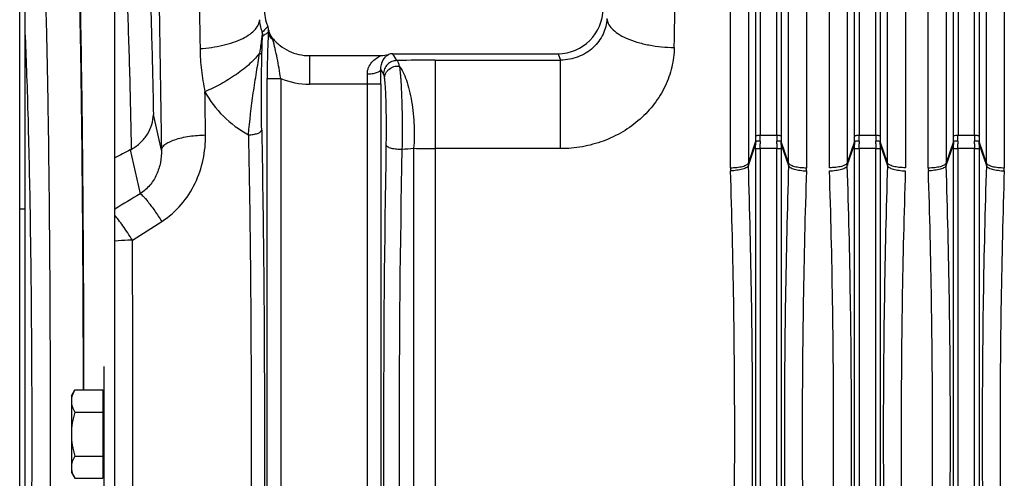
# Model space of a CAD drawing. Extents: x -3199 to 1181, y 8 to 2383.
# Tile 36 of 62: x -1985 to -1766, y 2059 to 2161. Entities that reach past the tile are written whole.
import ezdxf

# ---------------------------------------------------------------- set-up
doc = ezdxf.new("R2010")
doc.units = 0
doc.header["$LTSCALE"] = 65.395
doc.layers.get('0').update_dxf_attribs({"linetype": 'CONTINUOUS'})

msp = doc.modelspace()

# ---------------------------------------------------------------- linework, layer by layer
at = {"color": 7, "linetype": 'CONTINUOUS'}
msp.add_line((-1985.41, 1768), (-1985.41, 2370), dxfattribs=at)
at = {"color": 6, "linetype": 'CONTINUOUS'}
for p, q in [((-1964.21, 1876.07), (-1964.21, 2261.93)), ((-1984.21, 1957.35), (-1984.21, 2180.65)), ((-1920.97, 2153.12), (-1905.04, 2153.12)), ((-1902.43, 2153.56), (-1865.66, 2153.56)), ((-1984.21, 2119), (-1985.41, 2119)), ((-1973.91, 2077.5), (-1973.15, 2078.82)), ((-1973.15, 2078.82), (-1966.91, 2078.82)), ((-1973.91, 2077.5), (-1973.91, 2060.5)), ((-1973.15, 2073.91), (-1966.91, 2073.91)), ((-1973.15, 2064.09), (-1966.91, 2064.09)), ((-1973.91, 2060.5), (-1973.15, 2059.19)), ((-1973.15, 2059.19), (-1966.91, 2059.19))]:
    msp.add_line(p, q, dxfattribs=at)
at = {"color": 9, "linetype": 'CONTINUOUS'}
for p, q in [((-1821.7, 2135.21), (-1821.7, 2260.49)), ((-1820.7, 2261.27), (-1820.7, 2135.48)), ((-1817.01, 2135.48), (-1817.01, 2261.27)), ((-1816.02, 2260.49), (-1816.02, 2135.21)), ((-1799.7, 2135.21), (-1799.7, 2260.49)), ((-1798.7, 2261.27), (-1798.7, 2135.48)), ((-1795.01, 2135.48), (-1795.01, 2261.27)), ((-1794.02, 2260.49), (-1794.02, 2135.21)), ((-1777.7, 2135.21), (-1777.7, 2260.49)), ((-1776.7, 2261.27), (-1776.7, 2135.48)), ((-1773.01, 2135.48), (-1773.01, 2261.27)), ((-1772.02, 2260.49), (-1772.02, 2135.21)), ((-1823.33, 2254.43), (-1823.33, 2129.27)), ((-1814.38, 2129.27), (-1814.38, 2254.43)), ((-1801.33, 2254.43), (-1801.33, 2129.27)), ((-1792.38, 2129.27), (-1792.38, 2254.43)), ((-1779.33, 2254.43), (-1779.33, 2129.27)), ((-1770.38, 2129.27), (-1770.38, 2254.43)), ((-1920.97, 2153.12), (-1920.97, 2146.8)), ((-1901.5, 2152.02), (-1902.43, 2153.56)), ((-1865.66, 2153.56), (-1865.09, 2152.13)), ((-1893, 2152.13), (-1893, 1985.11)), ((-1893, 2152.13), (-1865.09, 2152.13)), ((-1865.09, 2132.45), (-1865.09, 2152.13)), ((-1905.09, 2150.01), (-1904.5, 2149.03)), ((-1930.36, 1989.86), (-1930.36, 2148.05)), ((-1930.36, 2148.05), (-1927.36, 2148.05)), ((-1927.36, 2148.05), (-1927.36, 1989.86)), ((-1905.06, 2146.8), (-1920.97, 2146.8)), ((-1908.05, 1991.12), (-1908.05, 2146.8)), ((-1905.06, 2146.8), (-1905.06, 1991.12)), ((-1953.89, 2132.14), (-1955.67, 2140.05)), ((-1820.7, 2135.48), (-1817.01, 2135.48)), ((-1798.7, 2135.48), (-1795.01, 2135.48)), ((-1776.7, 2135.48), (-1773.01, 2135.48)), ((-1821.71, 2134.01), (-1823.33, 2129.27)), ((-1823.32, 2128.68), (-1821.71, 2133.39)), ((-1814.38, 2129.27), (-1816.01, 2134.01)), ((-1816.01, 2133.39), (-1814.39, 2128.68)), ((-1799.71, 2134.01), (-1801.33, 2129.27)), ((-1801.32, 2128.68), (-1799.71, 2133.39)), ((-1792.38, 2129.27), (-1794.01, 2134.01)), ((-1794.01, 2133.39), (-1792.39, 2128.68)), ((-1777.71, 2134.01), (-1779.33, 2129.27)), ((-1779.32, 2128.68), (-1777.71, 2133.39)), ((-1770.38, 2129.27), (-1772.01, 2134.01)), ((-1772.01, 2133.39), (-1770.39, 2128.68)), ((-1960.81, 2132.17), (-1958.62, 2122.42)), ((-1897.78, 2132.54), (-1897.78, 2004.73)), ((-1865.09, 2132.45), (-1893, 2132.45)), ((-1821.7, 2005.52), (-1821.7, 2132.48)), ((-1820.71, 2132.48), (-1820.71, 2005.52)), ((-1817.01, 2132.48), (-1820.71, 2132.48)), ((-1817.01, 2005.52), (-1817.01, 2132.48)), ((-1816.01, 2132.48), (-1816.01, 2005.52)), ((-1799.7, 2005.52), (-1799.7, 2132.48)), ((-1798.71, 2132.48), (-1798.71, 2005.52)), ((-1795.01, 2132.48), (-1798.71, 2132.48)), ((-1795.01, 2005.52), (-1795.01, 2132.48)), ((-1794.01, 2132.48), (-1794.01, 2005.52)), ((-1777.7, 2005.52), (-1777.7, 2132.48)), ((-1776.71, 2132.48), (-1776.71, 2005.52)), ((-1773.01, 2132.48), (-1776.71, 2132.48)), ((-1773.01, 2005.52), (-1773.01, 2132.48)), ((-1772.01, 2132.48), (-1772.01, 2005.52))]:
    msp.add_line(p, q, dxfattribs=at)
at = {"color": 2, "linetype": 'CONTINUOUS'}
for p, q in [((-1827.31, 2128.21), (-1827.31, 2251.17)), ((-1810.4, 2251.17), (-1810.4, 2128.21)), ((-1805.31, 2128.21), (-1805.31, 2251.17)), ((-1788.4, 2251.17), (-1788.4, 2128.21)), ((-1783.31, 2128.21), (-1783.31, 2251.17)), ((-1766.4, 2251.17), (-1766.4, 2128.21)), ((-1821.7, 2132.48), (-1820.71, 2132.48)), ((-1817.01, 2132.48), (-1816.01, 2132.48)), ((-1799.7, 2132.48), (-1798.71, 2132.48)), ((-1795.01, 2132.48), (-1794.01, 2132.48)), ((-1777.7, 2132.48), (-1776.71, 2132.48)), ((-1773.01, 2132.48), (-1772.01, 2132.48)), ((-1966.71, 2084), (-1966.71, 2054)), ((-1966.91, 2078.82), (-1966.91, 2059.19))]:
    msp.add_line(p, q, dxfattribs=at)
at = {"color": 6, "linetype": 'CONTINUOUS'}
for centre, radius, start, end in [((-1920.98, 2163.57), 10.05, 179.9909, 202.9659), ((-1933.01, 2158.48), 3.01, 9.5208, 22.9502), ((-1902.42, 2150.55), 3.01, 90.0545, 108.4353), ((-1964.71, 2139.7), 8.48, 297.4309, 299.1086)]:
    msp.add_arc(centre, radius, start, end, dxfattribs=at)
at = {"color": 9, "linetype": 'CONTINUOUS'}
for centre, radius, start, end in [((-1934.33, 2157.47), 3.02, 0.1239, 17.3641), ((-1934.51, 2159), 4.47, 352.377, 359.6455), ((-1939.11, 2154.31), 10.3, 13.2113, 15.0191), ((-1893.03, 1826.21), 325.92, 89.9954, 91.49), ((-1996.06, 2146.84), 88.01, 359.9757, 1.4406), ((-2089.26, 2146.81), 184.2, 359.9958, 0.9957), ((-1920.97, 2163.73), 16.94, 247.8452, 270.0039), ((-1932.48, 2135.5), 111.77, 359.3052, 359.9911), ((-1707.03, 2135.49), 109.98, 180.0032, 180.7005), ((-1910.48, 2135.5), 111.77, 359.3052, 359.9911), ((-1685.03, 2135.49), 109.98, 180.0032, 180.7005), ((-1888.48, 2135.5), 111.77, 359.3052, 359.9911), ((-1663.03, 2135.49), 109.98, 180.0032, 180.7005), ((1893, 2069.01), 3797.48, 179.03008, 180.98146), ((-1910.89, 2135.22), 89.19, 359.2223, 359.9963), ((-1725.35, 2135.23), 90.67, 180.01, 180.7714), ((-1888.89, 2135.22), 89.19, 359.2223, 359.9963), ((-1703.35, 2135.23), 90.67, 180.01, 180.7714), ((-1866.89, 2135.22), 89.19, 359.2223, 359.9963), ((-1681.35, 2135.23), 90.67, 180.01, 180.7714), ((1233.5, 2069.01), 3134.52, 178.84201, 181.17177), ((-1903.82, 2200.8), 68.53, 272.8804, 275.0613), ((-1893.12, 2262.84), 130.39, 267.9532, 270.0524), ((-1804.9, 2129.27), 18.42, 180.0024, 181.8337), ((-1832.81, 2129.27), 18.42, 358.1663, 359.9976), ((-1760.9, 2129.27), 18.42, 180.0024, 181.8337), ((-1788.81, 2129.27), 18.42, 358.1663, 359.9976), ((-13735.42, 2069), 11775.18, 359.790292, 0.209708)]:
    msp.add_arc(centre, radius, start, end, dxfattribs=at)
at = {"color": 2, "linetype": 'CONTINUOUS'}
for centre, radius, start, end in [((-1796.45, 2133.69), 25.26, 179.275, 180.6745), ((-1906.92, 2132.49), 85.21, 359.9993, 0.6088), ((-1790.59, 2133.78), 30.13, 179.3144, 180.5562), ((-1925.85, 2132.49), 105.14, 359.9992, 0.5481), ((-1711.8, 2132.49), 105.21, 179.4521, 180.0007), ((-1847.13, 2133.78), 30.13, 359.4442, 0.6851), ((-1841.26, 2133.69), 25.25, 359.3254, 0.7251), ((-1730.8, 2132.49), 85.22, 179.3912, 180.0007), ((-1774.45, 2133.69), 25.26, 179.275, 180.6745), ((-1884.92, 2132.49), 85.21, 359.9993, 0.6088), ((-1768.59, 2133.78), 30.13, 179.3144, 180.5562), ((-1903.85, 2132.49), 105.14, 359.9992, 0.5481), ((-1689.8, 2132.49), 105.21, 179.4521, 180.0007), ((-1825.13, 2133.78), 30.13, 359.4442, 0.6851), ((-1819.26, 2133.69), 25.25, 359.3254, 0.7251), ((-1708.8, 2132.49), 85.22, 179.3912, 180.0007), ((-1752.45, 2133.69), 25.26, 179.275, 180.6745), ((-1862.92, 2132.49), 85.21, 359.9993, 0.6088), ((-1746.59, 2133.78), 30.13, 179.3144, 180.5562), ((-1881.85, 2132.49), 105.14, 359.9992, 0.5481), ((-1667.8, 2132.49), 105.21, 179.4521, 180.0007), ((-1803.13, 2133.78), 30.13, 359.4442, 0.6851), ((-1797.26, 2133.69), 25.25, 359.3254, 0.7251), ((-1686.8, 2132.49), 85.22, 179.3912, 180.0007), ((-1782.9, 2129.27), 18.42, 180.0024, 181.8337), ((-1810.81, 2129.27), 18.42, 358.1663, 359.9976), ((-1805.57, 2128.22), 21.74, 180.0158, 181.8423), ((-1832.14, 2128.22), 21.74, 358.1577, 359.9842), ((-1761.57, 2128.22), 21.74, 180.0158, 181.8423), ((-1788.14, 2128.22), 21.74, 358.1577, 359.9842)]:
    msp.add_arc(centre, radius, start, end, dxfattribs=at)
at = {"color": 6, "linetype": 'CONTINUOUS'}
msp.add_ellipse((-1865.69, 2163.6), major_axis=(3.72, -9.33), ratio=0.995592, start_param=-0.378252, end_param=1.189503, dxfattribs=at)
at = {"color": 9, "linetype": 'CONTINUOUS'}
for points, knots in [([(-1958, 2247.61), (-1957.73, 2244.98), (-1957.23, 2238.98), (-1956.59, 2228.94), (-1955.99, 2216.84), (-1955.44, 2202.86), (-1954.95, 2187.15), (-1954.36, 2163.39), (-1954.05, 2144.88), (-1953.89, 2132.14)], [0, 0, 0, 0, 0.06863, 0.156102, 0.261322, 0.382961, 0.519471, 0.669112, 1, 1, 1, 1]), ([(-1946.95, 2217.3), (-1946.57, 2207.65), (-1945.92, 2186.78), (-1945.49, 2165.91), (-1945.3, 2154.69)], [0, 0, 0, 0, 0.462423, 1, 1, 1, 1]), ([(-1839.81, 2154.95), (-1839.61, 2166.05), (-1839.16, 2186.78), (-1838.48, 2207.5), (-1838.09, 2217.12)], [0, 0, 0, 0, 0.535684, 1, 1, 1, 1]), ([(-1957.67, 2195.79), (-1957.44, 2192.22), (-1957.01, 2184.3), (-1956.48, 2171.34), (-1956.02, 2156.33), (-1955.78, 2145.67), (-1955.67, 2140.05)], [0, 0, 0, 0, 0.192568, 0.426644, 0.697586, 1, 1, 1, 1]), ([(-1962.81, 2190.08), (-1962.53, 2186.51), (-1962.05, 2178.46), (-1961.47, 2165.13), (-1960.96, 2149.44), (-1960.7, 2138.23), (-1960.59, 2132.29)], [0, 0, 0, 0, 0.185845, 0.418382, 0.691988, 1, 1, 1, 1]), ([(-1980.7, 2181.45), (-1980.67, 2181.42), (-1980.64, 2181.32), (-1980.59, 2181.14), (-1980.54, 2180.9), (-1980.46, 2180.44), (-1980.38, 2179.72), (-1980.28, 2178.65), (-1980.18, 2177.33), (-1980.08, 2175.76), (-1979.99, 2173.94), (-1979.89, 2171.87), (-1979.8, 2169.57), (-1979.68, 2166.04), (-1979.53, 2161.08), (-1979.37, 2154.5), (-1979.22, 2147.12), (-1979.09, 2139.02), (-1978.97, 2130.27), (-1978.87, 2120.95), (-1978.75, 2107.64), (-1978.65, 2090.27), (-1978.62, 2069), (-1978.65, 2047.73), (-1978.75, 2030.36), (-1978.87, 2017.05), (-1978.97, 2007.73), (-1979.09, 1998.98), (-1979.22, 1990.88), (-1979.37, 1983.51), (-1979.53, 1976.92), (-1979.68, 1971.96), (-1979.8, 1968.43), (-1979.89, 1966.13), (-1979.99, 1964.07), (-1980.08, 1962.25), (-1980.18, 1960.67), (-1980.28, 1959.35), (-1980.38, 1958.29), (-1980.46, 1957.56), (-1980.54, 1957.1), (-1980.59, 1956.86), (-1980.64, 1956.68), (-1980.67, 1956.58), (-1980.7, 1956.55)], [0, 0, 0, 0, 0.000553, 0.001378, 0.002484, 0.003873, 0.007502, 0.012267, 0.018157, 0.025161, 0.033263, 0.042446, 0.052687, 0.063965, 0.089521, 0.11888, 0.151768, 0.187884, 0.226891, 0.268429, 0.312114, 0.404287, 0.5, 0.595713, 0.687886, 0.731571, 0.773109, 0.812116, 0.848232, 0.88112, 0.910479, 0.936035, 0.947313, 0.957554, 0.966737, 0.974839, 0.981843, 0.987733, 0.992498, 0.996127, 0.997516, 0.998622, 0.999447, 1, 1, 1, 1]), ([(-1971.22, 2078.82), (-1971.24, 2088.33), (-1971.3, 2106.64), (-1971.51, 2132.5), (-1971.81, 2154.76), (-1972.09, 2168.23), (-1972.26, 2174.13)], [0, 0, 0, 0, 0.299479, 0.576085, 0.814098, 1, 1, 1, 1]), ([(-1945.3, 2154.69), (-1944.44, 2154.75), (-1942.73, 2154.92), (-1940.24, 2155.38), (-1937.92, 2156.03), (-1935.88, 2156.86), (-1934.23, 2157.82), (-1933.01, 2158.87), (-1932.25, 2159.97), (-1932.04, 2160.75), (-1932.01, 2161.11)], [0, 0, 0, 0, 0.164489, 0.328413, 0.484458, 0.625865, 0.747871, 0.848891, 0.931086, 1, 1, 1, 1]), ([(-1931.45, 2158.37), (-1931.53, 2158.6), (-1931.83, 2159.48), (-1931.99, 2160.42), (-1932.01, 2161.11)], [0, 0, 0, 0, 0.255461, 1, 1, 1, 1]), ([(-1930.24, 2159.65), (-1930.34, 2159.53), (-1930.72, 2159.09), (-1931.13, 2158.67), (-1931.45, 2158.37)], [0, 0, 0, 0, 0.260267, 1, 1, 1, 1]), ([(-1854.8, 2161.36), (-1854.85, 2160.18), (-1855.46, 2157.76), (-1857.74, 2154.7), (-1861.11, 2152.62), (-1863.76, 2152.13), (-1865.09, 2152.13)], [0, 0, 0, 0, 0.233192, 0.479928, 0.737452, 1, 1, 1, 1]), ([(-1854.8, 2161.36), (-1854.77, 2160.98), (-1854.53, 2160.15), (-1853.67, 2159), (-1852.28, 2157.89), (-1850.39, 2156.9), (-1848.06, 2156.07), (-1845.43, 2155.44), (-1842.64, 2155.06), (-1840.75, 2154.96), (-1839.81, 2154.95)], [0, 0, 0, 0, 0.065423, 0.145365, 0.246004, 0.369558, 0.513745, 0.672476, 0.837427, 1, 1, 1, 1]), ([(-1984.21, 1978.73), (-1984.08, 1981.49), (-1983.84, 1987.4), (-1983.42, 2000.57), (-1983.01, 2019.19), (-1982.72, 2043.38), (-1982.62, 2069), (-1982.72, 2094.62), (-1983.01, 2118.81), (-1983.42, 2137.43), (-1983.84, 2150.6), (-1984.08, 2156.51), (-1984.21, 2159.27)], [0, 0, 0, 0, 0.04591, 0.098201, 0.218919, 0.355403, 0.5, 0.644598, 0.781081, 0.901799, 0.95409, 1, 1, 1, 1]), ([(-1931.45, 2158.37), (-1931.45, 2158.3), (-1931.48, 2158.11), (-1931.51, 2157.76), (-1931.57, 2157.28), (-1931.66, 2156.44), (-1931.82, 2155.23), (-1931.96, 2154.24), (-1932.05, 2153.71)], [0, 0, 0, 0, 0.045273, 0.120629, 0.225963, 0.355898, 0.661917, 1, 1, 1, 1]), ([(-1931.54, 2153.14), (-1931.53, 2153.4), (-1931.52, 2153.91), (-1931.5, 2154.66), (-1931.48, 2155.38), (-1931.46, 2156.04), (-1931.43, 2156.54), (-1931.41, 2156.88), (-1931.39, 2157.09), (-1931.38, 2157.25), (-1931.36, 2157.36), (-1931.34, 2157.44), (-1931.32, 2157.47), (-1931.31, 2157.48)], [0, 0, 0, 0, 0.177826, 0.351021, 0.51719, 0.671754, 0.806813, 0.863474, 0.910927, 0.948022, 0.974705, 0.991477, 1, 1, 1, 1]), ([(-1930.08, 2158.41), (-1930.28, 2158.23), (-1930.58, 2157.98), (-1931, 2157.68), (-1931.21, 2157.54), (-1931.31, 2157.48)], [0, 0, 0, 0, 0.514988, 0.761403, 1, 1, 1, 1]), ([(-1930.08, 2158.41), (-1930.13, 2157.72), (-1930.2, 2156.19), (-1930.32, 2152.74), (-1930.36, 2149.98), (-1930.36, 2148.05)], [0, 0, 0, 0, 0.200286, 0.441436, 1, 1, 1, 1]), ([(-1929.08, 2156.67), (-1929.37, 2156.88), (-1929.85, 2157.39), (-1930.07, 2158.08), (-1930.08, 2158.41)], [0, 0, 0, 0, 0.52035, 1, 1, 1, 1]), ([(-1927.36, 2148.05), (-1927.57, 2149.56), (-1927.94, 2151.79), (-1928.59, 2154.65), (-1928.92, 2156.01), (-1929.08, 2156.67)], [0, 0, 0, 0, 0.520975, 0.769243, 1, 1, 1, 1]), ([(-1945.3, 2154.69), (-1945.27, 2153.09), (-1945.12, 2150.68), (-1944.68, 2147.49), (-1944.37, 2145.9), (-1944.2, 2145.1)], [0, 0, 0, 0, 0.496796, 0.747392, 1, 1, 1, 1]), ([(-1932.05, 2153.71), (-1932.34, 2153.31), (-1933.02, 2152.49), (-1934.69, 2150.84), (-1937.24, 2148.86), (-1940.61, 2146.79), (-1943.01, 2145.62), (-1944.2, 2145.1)], [0, 0, 0, 0, 0.099038, 0.212044, 0.46872, 0.741269, 1, 1, 1, 1]), ([(-1934.52, 2135.53), (-1934.25, 2138.65), (-1933.71, 2143.29), (-1932.75, 2149.34), (-1932.26, 2152.29), (-1932.05, 2153.71)], [0, 0, 0, 0, 0.511647, 0.764167, 1, 1, 1, 1]), ([(-1931.54, 2153.14), (-1931.54, 2153.19), (-1931.59, 2153.33), (-1931.77, 2153.54), (-1931.95, 2153.66), (-1932.05, 2153.71)], [0, 0, 0, 0, 0.197799, 0.552759, 1, 1, 1, 1]), ([(-1931.58, 2136.53), (-1931.63, 2139.29), (-1931.65, 2144.83), (-1931.59, 2150.37), (-1931.54, 2153.14)], [0, 0, 0, 0, 0.498695, 1, 1, 1, 1]), ([(-1908.08, 2149.05), (-1908.09, 2149.3), (-1908.04, 2149.8), (-1907.76, 2150.7), (-1907.13, 2151.66), (-1906.15, 2152.53), (-1905.42, 2152.95), (-1905.04, 2153.12)], [0, 0, 0, 0, 0.140657, 0.275294, 0.528753, 0.768702, 1, 1, 1, 1]), ([(-1905.09, 2150.01), (-1905.11, 2150.76), (-1904.77, 2152.11), (-1903.85, 2153.11), (-1903.38, 2153.41)], [0, 0, 0, 0, 0.572575, 1, 1, 1, 1]), ([(-1839.81, 2154.95), (-1839.84, 2153.48), (-1840.22, 2150.5), (-1841.74, 2146.24), (-1844.15, 2142.3), (-1847.35, 2138.87), (-1851.21, 2136.07), (-1855.56, 2134.01), (-1860.24, 2132.74), (-1863.47, 2132.45), (-1865.09, 2132.45)], [0, 0, 0, 0, 0.118092, 0.238304, 0.360929, 0.485864, 0.612735, 0.741049, 0.870297, 1, 1, 1, 1]), ([(-1901.5, 2152.02), (-1901.89, 2152.02), (-1902.68, 2151.86), (-1903.67, 2151.2), (-1904.34, 2150.21), (-1904.5, 2149.42), (-1904.5, 2149.03)], [0, 0, 0, 0, 0.250127, 0.500397, 0.750434, 1, 1, 1, 1]), ([(-1904.29, 2148.06), (-1904.29, 2148.42), (-1904.15, 2148.98), (-1903.74, 2149.65), (-1903.16, 2150.25), (-1902.22, 2150.75), (-1901.38, 2150.84), (-1900.98, 2150.81)], [0, 0, 0, 0, 0.226407, 0.352519, 0.484443, 0.751271, 1, 1, 1, 1]), ([(-1901.5, 2152.02), (-1901.45, 2151.98), (-1901.36, 2151.84), (-1901.17, 2151.44), (-1901.06, 2151.08), (-1900.98, 2150.81)], [0, 0, 0, 0, 0.151764, 0.367165, 1, 1, 1, 1]), ([(-1900.98, 2150.81), (-1900.67, 2150.4), (-1900.07, 2149.39), (-1899.33, 2147.59), (-1898.69, 2145.39), (-1898.01, 2142), (-1897.6, 2137.67), (-1897.65, 2134.19), (-1897.78, 2132.54)], [0, 0, 0, 0, 0.082156, 0.185924, 0.309139, 0.446659, 0.735935, 1, 1, 1, 1]), ([(-1900.98, 2150.81), (-1900.94, 2150.61), (-1900.88, 2150.17), (-1900.79, 2149.45), (-1900.71, 2148.63), (-1900.61, 2147.35), (-1900.51, 2145.53), (-1900.42, 2143.15), (-1900.36, 2140.55), (-1900.33, 2136.93), (-1900.35, 2134.19), (-1900.38, 2132.36)], [0, 0, 0, 0, 0.033149, 0.072177, 0.11687, 0.166904, 0.281415, 0.41196, 0.554114, 0.702968, 1, 1, 1, 1]), ([(-1908.08, 2149.05), (-1907.72, 2149.05), (-1907.19, 2149.09), (-1906.5, 2149.21), (-1906.03, 2149.33), (-1905.65, 2149.48), (-1905.31, 2149.67), (-1905.11, 2149.87), (-1905.09, 2150.01)], [0, 0, 0, 0, 0.328918, 0.491212, 0.640106, 0.767465, 0.869399, 1, 1, 1, 1]), ([(-1904.5, 2149.03), (-1904.48, 2148.99), (-1904.44, 2148.88), (-1904.39, 2148.68), (-1904.34, 2148.39), (-1904.31, 2148.18), (-1904.29, 2148.06)], [0, 0, 0, 0, 0.138218, 0.350772, 0.63838, 1, 1, 1, 1]), ([(-1904.29, 2148.06), (-1904.25, 2147.71), (-1904.18, 2146.89), (-1904.05, 2144.87), (-1903.95, 2141.76), (-1903.9, 2137.66), (-1903.92, 2134.76), (-1903.94, 2133.29)], [0, 0, 0, 0, 0.071735, 0.166196, 0.41126, 0.702583, 1, 1, 1, 1]), ([(-1944.07, 2135.49), (-1944.08, 2136.29), (-1944.12, 2139.5), (-1944.16, 2142.7), (-1944.2, 2145.1)], [0, 0, 0, 0, 0.251854, 1, 1, 1, 1]), ([(-1944.2, 2145.1), (-1943.12, 2143.11), (-1940.3, 2139.4), (-1936.56, 2136.64), (-1934.52, 2135.53)], [0, 0, 0, 0, 0.493772, 1, 1, 1, 1]), ([(-1953.89, 2132.14), (-1953.87, 2132.35), (-1953.74, 2132.67), (-1953.44, 2133.06), (-1952.96, 2133.49), (-1952.12, 2133.99), (-1950.85, 2134.5), (-1949.32, 2134.92), (-1947.63, 2135.23), (-1945.86, 2135.42), (-1944.66, 2135.48), (-1944.07, 2135.49)], [0, 0, 0, 0, 0.058067, 0.093427, 0.134376, 0.23523, 0.361667, 0.509477, 0.671057, 0.837396, 1, 1, 1, 1]), ([(-1953.8, 2116.28), (-1952.19, 2117.31), (-1949.3, 2119.84), (-1946.21, 2124.63), (-1944.41, 2129.95), (-1944.05, 2133.66), (-1944.07, 2135.49)], [0, 0, 0, 0, 0.254906, 0.506762, 0.755085, 1, 1, 1, 1]), ([(-1934.52, 2135.53), (-1934.31, 2124.53), (-1934.01, 2102.22), (-1933.86, 2068.58), (-1934.02, 2034.95), (-1934.33, 2012.65), (-1934.54, 2001.67)], [0, 0, 0, 0, 0.246397, 0.500186, 0.753881, 1, 1, 1, 1]), ([(-1934.52, 2135.53), (-1934.17, 2135.54), (-1933.64, 2135.58), (-1932.96, 2135.7), (-1932.51, 2135.83), (-1932.13, 2135.98), (-1931.79, 2136.18), (-1931.6, 2136.39), (-1931.58, 2136.53)], [0, 0, 0, 0, 0.327908, 0.489164, 0.637104, 0.763982, 0.866178, 1, 1, 1, 1]), ([(-1931.58, 2136.53), (-1931.37, 2125.37), (-1931.06, 2102.72), (-1930.92, 2068.57), (-1931.07, 2034.44), (-1931.38, 2011.8), (-1931.59, 2000.66)], [0, 0, 0, 0, 0.246397, 0.500186, 0.753882, 1, 1, 1, 1]), ([(-1821.7, 2135.21), (-1821.68, 2135.26), (-1821.57, 2135.34), (-1821.35, 2135.42), (-1821.04, 2135.47), (-1820.82, 2135.48), (-1820.7, 2135.48)], [0, 0, 0, 0, 0.132192, 0.36274, 0.672314, 1, 1, 1, 1]), ([(-1817.01, 2135.48), (-1816.9, 2135.48), (-1816.67, 2135.47), (-1816.37, 2135.42), (-1816.14, 2135.34), (-1816.03, 2135.26), (-1816.02, 2135.21)], [0, 0, 0, 0, 0.327686, 0.63726, 0.867808, 1, 1, 1, 1]), ([(-1799.7, 2135.21), (-1799.68, 2135.26), (-1799.57, 2135.34), (-1799.35, 2135.42), (-1799.04, 2135.47), (-1798.82, 2135.48), (-1798.7, 2135.48)], [0, 0, 0, 0, 0.132192, 0.36274, 0.672314, 1, 1, 1, 1]), ([(-1795.01, 2135.48), (-1794.9, 2135.48), (-1794.67, 2135.47), (-1794.37, 2135.42), (-1794.14, 2135.34), (-1794.03, 2135.26), (-1794.02, 2135.21)], [0, 0, 0, 0, 0.327686, 0.63726, 0.867808, 1, 1, 1, 1]), ([(-1777.7, 2135.21), (-1777.68, 2135.26), (-1777.57, 2135.34), (-1777.35, 2135.42), (-1777.04, 2135.47), (-1776.82, 2135.48), (-1776.7, 2135.48)], [0, 0, 0, 0, 0.132192, 0.36274, 0.672314, 1, 1, 1, 1]), ([(-1773.01, 2135.48), (-1772.9, 2135.48), (-1772.67, 2135.47), (-1772.37, 2135.42), (-1772.14, 2135.34), (-1772.03, 2135.26), (-1772.02, 2135.21)], [0, 0, 0, 0, 0.327686, 0.63726, 0.867808, 1, 1, 1, 1]), ([(-1903.94, 2133.29), (-1903.93, 2133.22), (-1903.85, 2133.07), (-1903.61, 2132.89), (-1903.25, 2132.71), (-1902.77, 2132.56), (-1902.21, 2132.45), (-1901.4, 2132.35), (-1900.78, 2132.34), (-1900.38, 2132.36)], [0, 0, 0, 0, 0.05332, 0.128369, 0.232559, 0.365114, 0.519144, 0.68379, 1, 1, 1, 1]), ([(-1953.89, 2132.14), (-1953.87, 2131.21), (-1954.01, 2129.34), (-1954.86, 2126.64), (-1956.38, 2124.22), (-1957.82, 2122.94), (-1958.62, 2122.42)], [0, 0, 0, 0, 0.246906, 0.495848, 0.74693, 1, 1, 1, 1]), ([(-1827.31, 2128.21), (-1826.85, 2128.21), (-1826.15, 2128.24), (-1825.26, 2128.37), (-1824.65, 2128.5), (-1824.14, 2128.66), (-1823.74, 2128.84), (-1823.47, 2129.04), (-1823.36, 2129.2), (-1823.33, 2129.27)], [0, 0, 0, 0, 0.327411, 0.488576, 0.636814, 0.764386, 0.867201, 0.94406, 1, 1, 1, 1]), ([(-1814.38, 2129.27), (-1814.36, 2129.2), (-1814.25, 2129.04), (-1813.97, 2128.84), (-1813.57, 2128.66), (-1813.06, 2128.5), (-1812.46, 2128.37), (-1811.56, 2128.24), (-1810.87, 2128.21), (-1810.4, 2128.21)], [0, 0, 0, 0, 0.05594, 0.132799, 0.235614, 0.363186, 0.511424, 0.672589, 1, 1, 1, 1]), ([(-1783.31, 2128.21), (-1782.85, 2128.21), (-1782.15, 2128.24), (-1781.26, 2128.37), (-1780.65, 2128.5), (-1780.14, 2128.66), (-1779.74, 2128.84), (-1779.47, 2129.04), (-1779.36, 2129.2), (-1779.33, 2129.27)], [0, 0, 0, 0, 0.327411, 0.488576, 0.636814, 0.764386, 0.867201, 0.94406, 1, 1, 1, 1]), ([(-1770.38, 2129.27), (-1770.36, 2129.2), (-1770.25, 2129.04), (-1769.97, 2128.84), (-1769.57, 2128.66), (-1769.06, 2128.5), (-1768.46, 2128.37), (-1767.56, 2128.24), (-1766.87, 2128.21), (-1766.4, 2128.21)], [0, 0, 0, 0, 0.05594, 0.132799, 0.235614, 0.363186, 0.511424, 0.672589, 1, 1, 1, 1]), ([(-1823.32, 2128.68), (-1823.35, 2128.61), (-1823.46, 2128.45), (-1823.73, 2128.25), (-1824.13, 2128.05), (-1824.64, 2127.88), (-1825.25, 2127.74), (-1826.14, 2127.59), (-1826.83, 2127.53), (-1827.3, 2127.52)], [0, 0, 0, 0, 0.055948, 0.133176, 0.236429, 0.364324, 0.512664, 0.673668, 1, 1, 1, 1]), ([(-1823.32, 2009.32), (-1823.01, 2019.15), (-1822.54, 2039.05), (-1822.31, 2069), (-1822.54, 2098.96), (-1823.01, 2118.85), (-1823.32, 2128.68)], [0, 0, 0, 0, 0.247249, 0.5, 0.752751, 1, 1, 1, 1]), ([(-1814.39, 2128.68), (-1814.71, 2118.85), (-1815.17, 2098.96), (-1815.4, 2069), (-1815.17, 2039.05), (-1814.71, 2019.15), (-1814.39, 2009.32)], [0, 0, 0, 0, 0.247249, 0.5, 0.752751, 1, 1, 1, 1]), ([(-1814.39, 2128.68), (-1814.37, 2128.61), (-1814.25, 2128.45), (-1813.98, 2128.25), (-1813.58, 2128.05), (-1813.07, 2127.88), (-1812.47, 2127.74), (-1811.57, 2127.59), (-1810.88, 2127.53), (-1810.42, 2127.52)], [0, 0, 0, 0, 0.055952, 0.133186, 0.236443, 0.36434, 0.512678, 0.673678, 1, 1, 1, 1]), ([(-1801.32, 2009.32), (-1801.01, 2019.15), (-1800.54, 2039.05), (-1800.31, 2069), (-1800.54, 2098.96), (-1801.01, 2118.85), (-1801.32, 2128.68)], [0, 0, 0, 0, 0.247249, 0.5, 0.752751, 1, 1, 1, 1]), ([(-1792.39, 2128.68), (-1792.71, 2118.85), (-1793.17, 2098.96), (-1793.4, 2069), (-1793.17, 2039.05), (-1792.71, 2019.15), (-1792.39, 2009.32)], [0, 0, 0, 0, 0.247249, 0.5, 0.752751, 1, 1, 1, 1]), ([(-1779.32, 2128.68), (-1779.35, 2128.61), (-1779.46, 2128.45), (-1779.73, 2128.25), (-1780.13, 2128.05), (-1780.64, 2127.88), (-1781.25, 2127.74), (-1782.14, 2127.59), (-1782.83, 2127.53), (-1783.3, 2127.52)], [0, 0, 0, 0, 0.055948, 0.133176, 0.236429, 0.364324, 0.512664, 0.673668, 1, 1, 1, 1]), ([(-1779.32, 2009.32), (-1779.01, 2019.15), (-1778.54, 2039.05), (-1778.31, 2069), (-1778.54, 2098.96), (-1779.01, 2118.85), (-1779.32, 2128.68)], [0, 0, 0, 0, 0.247249, 0.5, 0.752751, 1, 1, 1, 1]), ([(-1770.39, 2128.68), (-1770.71, 2118.85), (-1771.17, 2098.96), (-1771.4, 2069), (-1771.17, 2039.05), (-1770.71, 2019.15), (-1770.39, 2009.32)], [0, 0, 0, 0, 0.247249, 0.5, 0.752751, 1, 1, 1, 1]), ([(-1770.39, 2128.68), (-1770.37, 2128.61), (-1770.25, 2128.45), (-1769.98, 2128.25), (-1769.58, 2128.05), (-1769.07, 2127.88), (-1768.47, 2127.74), (-1767.57, 2127.59), (-1766.88, 2127.53), (-1766.42, 2127.52)], [0, 0, 0, 0, 0.055952, 0.133186, 0.236443, 0.36434, 0.512678, 0.673678, 1, 1, 1, 1]), ([(-1958.62, 2122.42), (-1958.52, 2122.38), (-1958.28, 2122.21), (-1957.88, 2121.84), (-1957.38, 2121.29), (-1956.78, 2120.55), (-1956.1, 2119.65), (-1955.07, 2118.22), (-1954.31, 2117.08), (-1953.8, 2116.28)], [0, 0, 0, 0, 0.043157, 0.111237, 0.206396, 0.327845, 0.473343, 0.637934, 1, 1, 1, 1]), ([(-1960.32, 2112.1), (-1961.01, 2113.19), (-1962.02, 2114.71), (-1963.34, 2116.52), (-1963.93, 2117.26), (-1964.21, 2117.58)], [0, 0, 0, 0, 0.575617, 0.812073, 1, 1, 1, 1]), ([(-1960.32, 2112.1), (-1960.66, 2112.1), (-1961.95, 2112.07), (-1963.25, 2111.99), (-1964.21, 2111.9)], [0, 0, 0, 0, 0.256714, 1, 1, 1, 1])]:
    msp.add_open_spline(points, degree=3, knots=knots, dxfattribs=at)
at = {"color": 6, "linetype": 'CONTINUOUS'}
for points, knots in [([(-1972.18, 2174.21), (-1972.01, 2168.15), (-1971.74, 2154.48), (-1971.45, 2132.08), (-1971.26, 2106.35), (-1971.19, 2088.22), (-1971.18, 2078.82)], [0, 0, 0, 0, 0.190787, 0.429782, 0.704357, 1, 1, 1, 1]), ([(-1929.16, 2156.98), (-1929.27, 2157.12), (-1929.7, 2157.72), (-1929.95, 2158.43), (-1930.04, 2158.97)], [0, 0, 0, 0, 0.250944, 1, 1, 1, 1]), ([(-1929.16, 2156.98), (-1928.66, 2156.38), (-1927.54, 2155.29), (-1925.53, 2154.06), (-1923.31, 2153.3), (-1921.75, 2153.12), (-1920.97, 2153.12)], [0, 0, 0, 0, 0.250001, 0.500001, 0.75, 1, 1, 1, 1]), ([(-1960.59, 2132.29), (-1959.84, 2132.7), (-1958.48, 2133.69), (-1956.92, 2135.6), (-1955.93, 2137.75), (-1955.68, 2139.29), (-1955.67, 2140.05)], [0, 0, 0, 0, 0.266421, 0.519977, 0.763059, 1, 1, 1, 1]), ([(-1973.15, 2078.82), (-1973.37, 2078.43), (-1973.75, 2077.65), (-1973.91, 2076.78), (-1973.91, 2076.36)], [0, 0, 0, 0, 0.514934, 1, 1, 1, 1]), ([(-1973.91, 2076.36), (-1973.91, 2075.94), (-1973.75, 2075.08), (-1973.37, 2074.29), (-1973.15, 2073.91)], [0, 0, 0, 0, 0.485066, 1, 1, 1, 1]), ([(-1973.15, 2073.91), (-1973.38, 2073.11), (-1973.76, 2071.49), (-1973.91, 2069.83), (-1973.91, 2069)], [0, 0, 0, 0, 0.500107, 1, 1, 1, 1]), ([(-1973.91, 2069), (-1973.91, 2068.17), (-1973.76, 2066.51), (-1973.38, 2064.89), (-1973.15, 2064.09)], [0, 0, 0, 0, 0.499893, 1, 1, 1, 1]), ([(-1973.15, 2064.09), (-1973.37, 2063.71), (-1973.75, 2062.93), (-1973.91, 2062.06), (-1973.91, 2061.64)], [0, 0, 0, 0, 0.514934, 1, 1, 1, 1]), ([(-1973.91, 2061.64), (-1973.91, 2061.54), (-1973.89, 2061.13), (-1973.8, 2060.72), (-1973.71, 2060.42)], [0, 0, 0, 0, 0.247416, 1, 1, 1, 1]), ([(-1973.71, 2060.42), (-1973.68, 2060.32), (-1973.52, 2059.89), (-1973.32, 2059.48), (-1973.15, 2059.19)], [0, 0, 0, 0, 0.243705, 1, 1, 1, 1])]:
    msp.add_open_spline(points, degree=3, knots=knots, dxfattribs=at)
for points in [[(-1905.04, 2153.12), (-1904.48, 2153.12), (-1903.91, 2153.23), (-1903.38, 2153.41)], [(-1960.81, 2132.17), (-1961.94, 2131.58), (-1963.07, 2130.99), (-1964.21, 2130.41)]]:
    msp.add_open_spline(points, degree=3, dxfattribs=at)
at = {"color": 2, "linetype": 'CONTINUOUS'}
for points, knots in [([(-1820.71, 2134.14), (-1820.83, 2134.15), (-1821.05, 2134.14), (-1821.35, 2134.12), (-1821.56, 2134.08), (-1821.67, 2134.04), (-1821.7, 2134.02), (-1821.71, 2134.01)], [0, 0, 0, 0, 0.341775, 0.661095, 0.88946, 0.958337, 1, 1, 1, 1]), ([(-1816.01, 2134.01), (-1816.02, 2134.02), (-1816.05, 2134.04), (-1816.15, 2134.08), (-1816.36, 2134.12), (-1816.66, 2134.14), (-1816.89, 2134.15), (-1817, 2134.14)], [0, 0, 0, 0, 0.041663, 0.11054, 0.338905, 0.658225, 1, 1, 1, 1]), ([(-1798.71, 2134.14), (-1798.83, 2134.15), (-1799.05, 2134.14), (-1799.35, 2134.12), (-1799.56, 2134.08), (-1799.67, 2134.04), (-1799.7, 2134.02), (-1799.71, 2134.01)], [0, 0, 0, 0, 0.341775, 0.661095, 0.88946, 0.958337, 1, 1, 1, 1]), ([(-1794.01, 2134.01), (-1794.02, 2134.02), (-1794.05, 2134.04), (-1794.15, 2134.08), (-1794.36, 2134.12), (-1794.66, 2134.14), (-1794.89, 2134.15), (-1795, 2134.14)], [0, 0, 0, 0, 0.041663, 0.11054, 0.338905, 0.658225, 1, 1, 1, 1]), ([(-1776.71, 2134.14), (-1776.83, 2134.15), (-1777.05, 2134.14), (-1777.35, 2134.12), (-1777.56, 2134.08), (-1777.67, 2134.04), (-1777.7, 2134.02), (-1777.71, 2134.01)], [0, 0, 0, 0, 0.341775, 0.661095, 0.88946, 0.958337, 1, 1, 1, 1]), ([(-1772.01, 2134.01), (-1772.02, 2134.02), (-1772.05, 2134.04), (-1772.15, 2134.08), (-1772.36, 2134.12), (-1772.66, 2134.14), (-1772.89, 2134.15), (-1773, 2134.14)], [0, 0, 0, 0, 0.041663, 0.11054, 0.338905, 0.658225, 1, 1, 1, 1]), ([(-1801.33, 2129.27), (-1801.36, 2129.19), (-1801.48, 2129.03), (-1801.76, 2128.83), (-1802.15, 2128.65), (-1802.86, 2128.44), (-1803.93, 2128.26), (-1804.83, 2128.21), (-1805.31, 2128.21)], [0, 0, 0, 0, 0.059875, 0.139033, 0.240419, 0.363245, 0.661144, 1, 1, 1, 1]), ([(-1788.4, 2128.21), (-1788.88, 2128.21), (-1789.79, 2128.26), (-1790.85, 2128.44), (-1791.56, 2128.65), (-1791.95, 2128.83), (-1792.24, 2129.03), (-1792.36, 2129.19), (-1792.38, 2129.27)], [0, 0, 0, 0, 0.338856, 0.636755, 0.759581, 0.860967, 0.940125, 1, 1, 1, 1]), ([(-1827.3, 2010.48), (-1826.98, 2020.13), (-1826.52, 2039.63), (-1826.29, 2069), (-1826.52, 2098.37), (-1826.98, 2117.88), (-1827.3, 2127.52)], [0, 0, 0, 0, 0.247252, 0.500001, 0.75275, 1, 1, 1, 1]), ([(-1810.42, 2127.52), (-1810.73, 2117.88), (-1811.2, 2098.37), (-1811.43, 2069), (-1811.2, 2039.63), (-1810.73, 2020.13), (-1810.42, 2010.48)], [0, 0, 0, 0, 0.247252, 0.500001, 0.75275, 1, 1, 1, 1]), ([(-1805.3, 2127.52), (-1804.83, 2127.53), (-1804.14, 2127.59), (-1803.25, 2127.74), (-1802.64, 2127.88), (-1802.13, 2128.05), (-1801.73, 2128.25), (-1801.46, 2128.45), (-1801.35, 2128.61), (-1801.32, 2128.68)], [0, 0, 0, 0, 0.326322, 0.487322, 0.63566, 0.763557, 0.866814, 0.944048, 1, 1, 1, 1]), ([(-1805.3, 2010.48), (-1804.98, 2020.13), (-1804.52, 2039.63), (-1804.29, 2069), (-1804.52, 2098.37), (-1804.98, 2117.88), (-1805.3, 2127.52)], [0, 0, 0, 0, 0.247252, 0.500001, 0.75275, 1, 1, 1, 1]), ([(-1792.39, 2128.68), (-1792.37, 2128.61), (-1792.25, 2128.45), (-1791.98, 2128.25), (-1791.58, 2128.05), (-1791.07, 2127.88), (-1790.47, 2127.74), (-1789.57, 2127.59), (-1788.88, 2127.53), (-1788.42, 2127.52)], [0, 0, 0, 0, 0.055952, 0.133186, 0.236443, 0.36434, 0.512678, 0.673678, 1, 1, 1, 1]), ([(-1788.42, 2127.52), (-1788.73, 2117.88), (-1789.2, 2098.37), (-1789.43, 2069), (-1789.2, 2039.63), (-1788.73, 2020.13), (-1788.42, 2010.48)], [0, 0, 0, 0, 0.247252, 0.500001, 0.75275, 1, 1, 1, 1]), ([(-1783.3, 2010.48), (-1782.98, 2020.13), (-1782.52, 2039.63), (-1782.29, 2069), (-1782.52, 2098.37), (-1782.98, 2117.88), (-1783.3, 2127.52)], [0, 0, 0, 0, 0.247252, 0.500001, 0.75275, 1, 1, 1, 1]), ([(-1766.42, 2127.52), (-1766.73, 2117.88), (-1767.2, 2098.37), (-1767.43, 2069), (-1767.2, 2039.63), (-1766.73, 2020.13), (-1766.42, 2010.48)], [0, 0, 0, 0, 0.247252, 0.500001, 0.75275, 1, 1, 1, 1])]:
    msp.add_open_spline(points, degree=3, knots=knots, dxfattribs=at)
at = {"color": 9, "linetype": 'CONTINUOUS'}
for points in [[(-1958.62, 2122.42), (-1960.48, 2121.29), (-1962.34, 2120.16), (-1964.21, 2119.03)], [(-1960.32, 2112.1), (-1958.15, 2113.49), (-1955.97, 2114.88), (-1953.8, 2116.28)]]:
    msp.add_open_spline(points, degree=3, dxfattribs=at)

doc.saveas('drawing.dxf')
